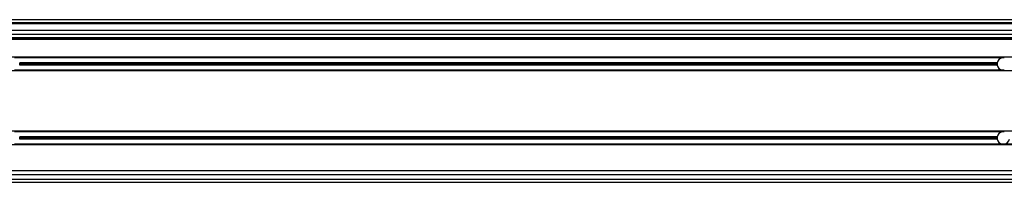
# Model space of a CAD drawing. Header units: millimetres. Extents: x 0 to 420, y 0 to 297.
# Tile 15 of 24: x 173.75 to 196.04, y 215.93 to 219.61. Entities that reach past the tile are written whole.
import ezdxf

# ---------------------------------------------------------------- set-up
doc = ezdxf.new("R2010")
doc.units = ezdxf.units.MM

msp = doc.modelspace()

# ---------------------------------------------------------------- linework, layer by layer
at = {"color": 7, "linetype": 'Continuous', "lineweight": 25}
for p, q in [((221.8639, 219.61163), (58.16301, 219.61163)), ((219.7659, 219.53722), (58.4201, 219.53722)), ((219.25957, 219.51861), (60.76734, 219.51861)), ((212.37669, 219.3698), (67.65022, 219.3698)), ((212.37669, 219.27678), (67.65022, 219.27678)), ((212.37669, 219.19865), (67.65022, 219.19865)), ((212.37669, 219.18005), (67.65022, 219.18005)), ((212.37669, 219.16145), (67.65022, 219.16145)), ((212.37669, 218.7615), (69.13841, 218.7615)), ((195.99718, 218.74476), (173.64002, 218.74476)), ((196.0426, 218.74476), (195.99718, 218.74476)), ((212.37669, 218.4527), (69.13841, 218.4527)), ((195.99718, 218.46944), (173.64002, 218.46944)), ((195.88283, 218.63314), (173.75438, 218.63314)), ((195.88283, 218.58105), (173.75438, 218.58105)), ((195.88037, 218.6071), (173.75684, 218.6071)), ((196.0426, 218.46944), (195.99718, 218.46944)), ((212.37669, 217.08728), (140.98078, 217.08728)), ((195.99718, 217.07054), (173.64002, 217.07054)), ((195.88283, 216.95893), (173.75438, 216.95893)), ((195.88283, 216.90684), (173.75438, 216.90684)), ((195.88037, 216.93288), (173.75684, 216.93288)), ((196.0426, 217.07054), (195.99718, 217.07054)), ((212.37669, 216.77848), (140.98078, 216.77848)), ((195.99718, 216.79523), (173.64002, 216.79523)), ((196.0426, 216.79523), (195.99718, 216.79523)), ((212.37669, 216.79523), (196.0426, 216.79523)), ((212.37669, 216.18879), (140.98078, 216.18879)), ((212.37669, 216.09578), (140.98078, 216.09578)), ((140.98078, 216.00277), (221.60681, 216.00277)), ((140.98078, 215.92836), (221.8639, 215.92836))]:
    msp.add_line(p, q, dxfattribs=at)
for centre, start, end in [((196.01989, 218.6071), 99.366789, 169.241682), ((173.61732, 218.6071), 0, 10.758318), ((173.61732, 218.6071), 349.241682, 0), ((196.01989, 218.6071), 169.241682, 180), ((196.01989, 218.6071), 180, 190.758318), ((196.01989, 218.6071), 190.758318, 260.633211), ((173.61732, 216.93288), 360, 10.758318), ((173.61732, 216.93288), 349.241682, 360), ((196.01989, 216.93288), 169.241682, 180), ((196.01989, 216.93288), 180, 190.758318), ((196.01989, 216.93288), 99.366789, 169.241682), ((196.01989, 216.93288), 190.758318, 260.633211), ((196.01989, 216.93288), 279.366789, 349.241682)]:
    msp.add_arc(centre, 0.13952, start, end, dxfattribs=at)

doc.saveas('drawing.dxf')
